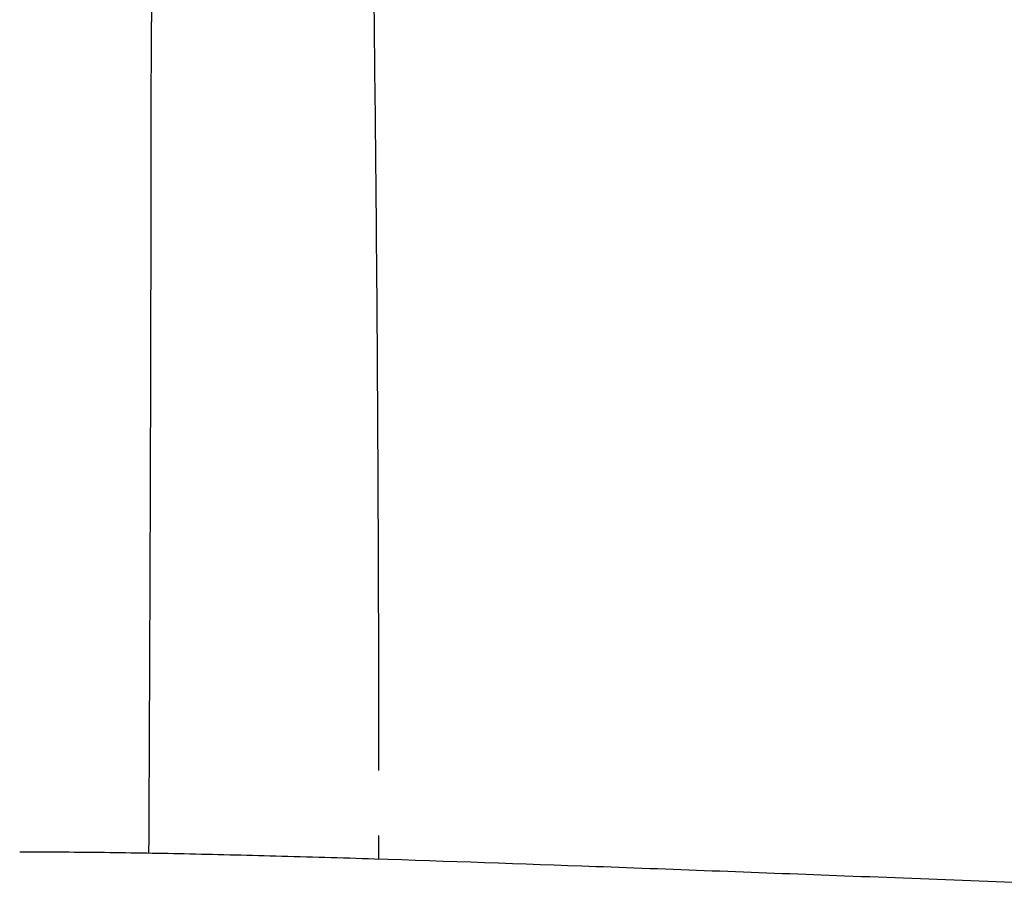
# Model space of a CAD drawing. Header units: millimetres. Extents: x -51070 to 51015663, y -411665 to 5486839.
# Tile 7 of 31: x 51014480 to 51014565, y 5485222 to 5485299. Entities that reach past the tile are written whole.
import ezdxf

# ---------------------------------------------------------------- set-up
doc = ezdxf.new("R2010")
doc.units = ezdxf.units.MM
doc.layers.add('08-01-2026-braccioli-080126', color=7, linetype='Continuous', true_color=0x000000)

msp = doc.modelspace()

# ---------------------------------------------------------------- linework, layer by layer
at = {"layer": '08-01-2026-braccioli-080126', "color": 7}
for points in [[(51014491.265, 5485329.37), (51014491.283, 5485319.336), (51014491.289, 5485309.103), (51014491.284, 5485298.698)], [(51014491.265, 5485329.37), (51014491.283, 5485319.336), (51014491.289, 5485309.103), (51014491.284, 5485298.698)], [(51014510.206, 5485329.572), (51014510.371, 5485319.364), (51014510.516, 5485309.12), (51014510.634, 5485298.891)], [(51014510.206, 5485329.572), (51014510.371, 5485319.364), (51014510.516, 5485309.12), (51014510.634, 5485298.891)], [(51014491.233, 5485266.999), (51014491.261, 5485277.564), (51014491.279, 5485288.147), (51014491.284, 5485298.698)], [(51014491.233, 5485266.999), (51014491.261, 5485277.564), (51014491.279, 5485288.147), (51014491.284, 5485298.698)], [(51014510.634, 5485298.891), (51014510.757, 5485288.33), (51014510.853, 5485277.738), (51014510.92, 5485267.162)], [(51014510.634, 5485298.891), (51014510.757, 5485288.33), (51014510.853, 5485277.738), (51014510.92, 5485267.162)], [(51014491.126, 5485237.199), (51014491.128, 5485237.655), (51014491.13, 5485238.111), (51014491.132, 5485238.567)], [(51014491.126, 5485237.199), (51014491.128, 5485237.655), (51014491.13, 5485238.111), (51014491.132, 5485238.567)], [(51014491.113, 5485234.461), (51014491.117, 5485235.374), (51014491.122, 5485236.287), (51014491.126, 5485237.199)], [(51014491.113, 5485234.461), (51014491.117, 5485235.374), (51014491.122, 5485236.287), (51014491.126, 5485237.199)], [(51014491.108, 5485233.284), (51014491.11, 5485233.676), (51014491.112, 5485234.068), (51014491.113, 5485234.461)], [(51014491.108, 5485233.284), (51014491.11, 5485233.676), (51014491.112, 5485234.068), (51014491.113, 5485234.461)], [(51014511.029, 5485234.573), (51014511.029, 5485234.276), (51014511.029, 5485233.98), (51014511.029, 5485233.683)], [(51014491.075, 5485226.529), (51014491.087, 5485228.781), (51014491.098, 5485231.033), (51014491.108, 5485233.284)], [(51014491.075, 5485226.529), (51014491.087, 5485228.781), (51014491.098, 5485231.033), (51014491.108, 5485233.284)]]:
    msp.add_open_spline(points, degree=3, dxfattribs=at)
for points, knots in [([(51014491.132, 5485238.567), (51014491.15, 5485242.818), (51014491.166, 5485246.903), (51014491.181, 5485250.822), (51014491.201, 5485256.21), (51014491.218, 5485261.602), (51014491.233, 5485266.999)], [4.108176, 4.108176, 4.108176, 4.108176, 16.37088, 16.37088, 16.37088, 32.563333, 32.563333, 32.563333, 32.563333]), ([(51014491.132, 5485238.567), (51014491.15, 5485242.818), (51014491.166, 5485246.903), (51014491.181, 5485250.822), (51014491.201, 5485256.21), (51014491.218, 5485261.602), (51014491.233, 5485266.999)], [4.108176, 4.108176, 4.108176, 4.108176, 16.37088, 16.37088, 16.37088, 32.563333, 32.563333, 32.563333, 32.563333]), ([(51014510.92, 5485267.162), (51014510.954, 5485261.758), (51014510.98, 5485256.358), (51014510.999, 5485250.963), (51014511.017, 5485245.495), (51014511.027, 5485240.031), (51014511.029, 5485234.573)], [0, 0, 0, 0, 16.215101, 16.215101, 16.215101, 32.614379, 32.614379, 32.614379, 32.614379]), ([(51014510.92, 5485267.162), (51014510.954, 5485261.758), (51014510.98, 5485256.358), (51014510.999, 5485250.963), (51014511.017, 5485245.495), (51014511.027, 5485240.031), (51014511.029, 5485234.573)], [0, 0, 0, 0, 16.215101, 16.215101, 16.215101, 32.614379, 32.614379, 32.614379, 32.614379]), ([(51014511.028, 5485228.058), (51014511.027, 5485227.492), (51014511.027, 5485226.926), (51014511.027, 5485226.36), (51014511.027, 5485226.244), (51014511.027, 5485226.129), (51014511.026, 5485226.014)], [6.51891, 6.51891, 6.51891, 6.51891, 8.215829, 8.215829, 8.215829, 8.562553, 8.562553, 8.562553, 8.562553]), ([(51014511.028, 5485228.058), (51014511.027, 5485227.492), (51014511.027, 5485226.926), (51014511.027, 5485226.36), (51014511.027, 5485226.244), (51014511.027, 5485226.129), (51014511.026, 5485226.014)], [6.51891, 6.51891, 6.51891, 6.51891, 8.215829, 8.215829, 8.215829, 8.562553, 8.562553, 8.562553, 8.562553]), ([(51014479.841, 5485226.62), (51014482.1, 5485226.628), (51014484.41, 5485226.616), (51014486.767, 5485226.59), (51014489.185, 5485226.563), (51014491.647, 5485226.522), (51014494.144, 5485226.47), (51014496.759, 5485226.416), (51014499.409, 5485226.351), (51014502.089, 5485226.278), (51014504.928, 5485226.201), (51014507.795, 5485226.116), (51014510.685, 5485226.025), (51014516.994, 5485225.825), (51014523.465, 5485225.598), (51014529.899, 5485225.364), (51014537.034, 5485225.104), (51014544.343, 5485224.828), (51014551.532, 5485224.555), (51014559.348, 5485224.259), (51014567.112, 5485223.963), (51014574.955, 5485223.684), (51014583.169, 5485223.391), (51014591.402, 5485223.118), (51014599.632, 5485222.884), (51014608.104, 5485222.642), (51014616.629, 5485222.44), (51014625.109, 5485222.299), (51014633.703, 5485222.155), (51014642.379, 5485222.072), (51014650.976, 5485222.072), (51014659.573, 5485222.072), (51014668.249, 5485222.155), (51014676.843, 5485222.299), (51014685.324, 5485222.44), (51014693.849, 5485222.642), (51014702.321, 5485222.884), (51014710.551, 5485223.118), (51014718.784, 5485223.391), (51014726.997, 5485223.684), (51014734.841, 5485223.963), (51014742.605, 5485224.259), (51014750.421, 5485224.555), (51014757.61, 5485224.828), (51014764.918, 5485225.104), (51014772.053, 5485225.364), (51014778.487, 5485225.598), (51014784.959, 5485225.825), (51014791.268, 5485226.025), (51014794.157, 5485226.116), (51014797.025, 5485226.201), (51014799.863, 5485226.278), (51014802.544, 5485226.351), (51014805.194, 5485226.416), (51014807.809, 5485226.47), (51014810.306, 5485226.522), (51014812.768, 5485226.563), (51014815.185, 5485226.59), (51014817.542, 5485226.616), (51014819.852, 5485226.628), (51014822.112, 5485226.62)], [0, 0, 0, 0, 7.888592, 7.888592, 7.888592, 15.98224, 15.98224, 15.98224, 24.456216, 24.456216, 24.456216, 33.431632, 33.431632, 33.431632, 53.102486, 53.102486, 53.102486, 74.954028, 74.954028, 74.954028, 98.494199, 98.494199, 98.494199, 123.227422, 123.227422, 123.227422, 148.725035, 148.725035, 148.725035, 174.595656, 174.595656, 174.595656, 200.466276, 200.466276, 200.466276, 225.963889, 225.963889, 225.963889, 250.697113, 250.697113, 250.697113, 274.237284, 274.237284, 274.237284, 296.088826, 296.088826, 296.088826, 315.75968, 315.75968, 315.75968, 324.735096, 324.735096, 324.735096, 333.209072, 333.209072, 333.209072, 341.302719, 341.302719, 341.302719, 349.191312, 349.191312, 349.191312, 349.191312]), ([(51014479.841, 5485226.62), (51014482.1, 5485226.628), (51014484.41, 5485226.616), (51014486.767, 5485226.59), (51014489.185, 5485226.563), (51014491.647, 5485226.522), (51014494.144, 5485226.47), (51014496.759, 5485226.416), (51014499.409, 5485226.351), (51014502.089, 5485226.278), (51014504.928, 5485226.201), (51014507.795, 5485226.116), (51014510.685, 5485226.025), (51014516.994, 5485225.825), (51014523.465, 5485225.598), (51014529.899, 5485225.364), (51014537.034, 5485225.104), (51014544.343, 5485224.828), (51014551.532, 5485224.555), (51014559.348, 5485224.259), (51014567.112, 5485223.963), (51014574.955, 5485223.684), (51014583.169, 5485223.391), (51014591.402, 5485223.118), (51014599.632, 5485222.884), (51014608.104, 5485222.642), (51014616.629, 5485222.44), (51014625.109, 5485222.299), (51014633.703, 5485222.155), (51014642.379, 5485222.072), (51014650.976, 5485222.072), (51014659.573, 5485222.072), (51014668.249, 5485222.155), (51014676.843, 5485222.299), (51014685.324, 5485222.44), (51014693.849, 5485222.642), (51014702.321, 5485222.884), (51014710.551, 5485223.118), (51014718.784, 5485223.391), (51014726.997, 5485223.684), (51014734.841, 5485223.963), (51014742.605, 5485224.259), (51014750.421, 5485224.555), (51014757.61, 5485224.828), (51014764.918, 5485225.104), (51014772.053, 5485225.364), (51014778.487, 5485225.598), (51014784.959, 5485225.825), (51014791.268, 5485226.025), (51014794.157, 5485226.116), (51014797.025, 5485226.201), (51014799.863, 5485226.278), (51014802.544, 5485226.351), (51014805.194, 5485226.416), (51014807.809, 5485226.47), (51014810.306, 5485226.522), (51014812.768, 5485226.563), (51014815.185, 5485226.59), (51014817.542, 5485226.616), (51014819.852, 5485226.628), (51014822.112, 5485226.62)], [0, 0, 0, 0, 7.888592, 7.888592, 7.888592, 15.98224, 15.98224, 15.98224, 24.456216, 24.456216, 24.456216, 33.431632, 33.431632, 33.431632, 53.102486, 53.102486, 53.102486, 74.954028, 74.954028, 74.954028, 98.494199, 98.494199, 98.494199, 123.227422, 123.227422, 123.227422, 148.725035, 148.725035, 148.725035, 174.595656, 174.595656, 174.595656, 200.466276, 200.466276, 200.466276, 225.963889, 225.963889, 225.963889, 250.697113, 250.697113, 250.697113, 274.237284, 274.237284, 274.237284, 296.088826, 296.088826, 296.088826, 315.75968, 315.75968, 315.75968, 324.735096, 324.735096, 324.735096, 333.209072, 333.209072, 333.209072, 341.302719, 341.302719, 341.302719, 349.191312, 349.191312, 349.191312, 349.191312])]:
    msp.add_open_spline(points, degree=3, knots=knots, dxfattribs=at)

doc.saveas('drawing.dxf')
